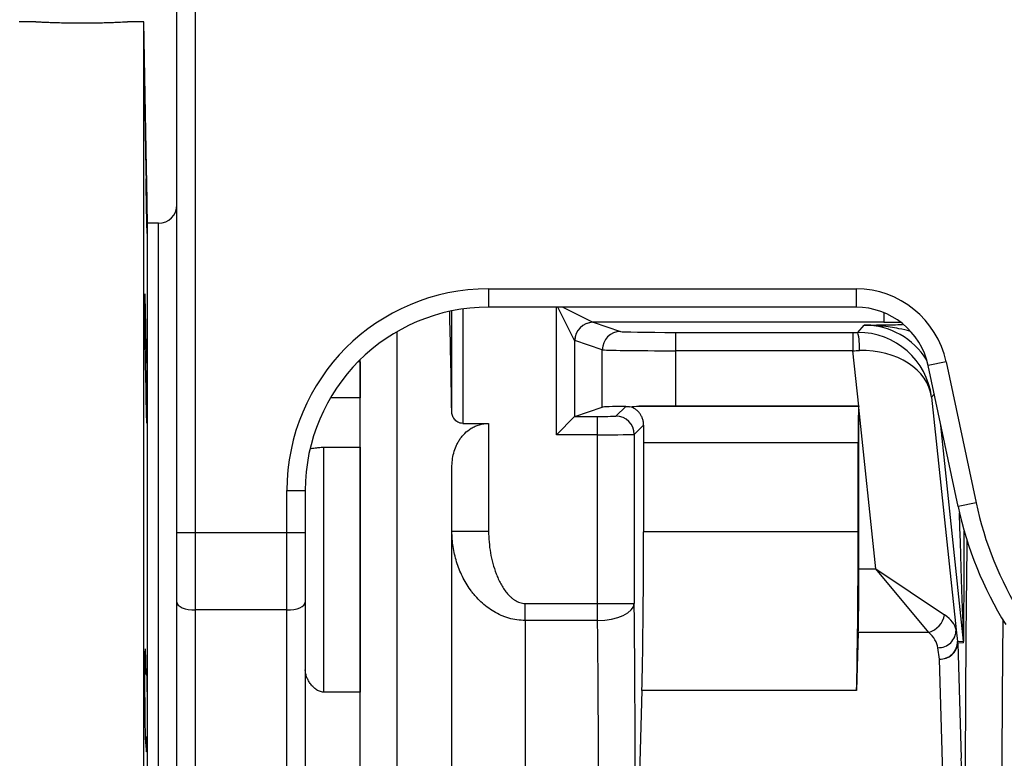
# Model space of a CAD drawing. Header units: millimetres. Extents: x 1605 to 5384, y 782 to 6178.
# Tile 17 of 26: x 3708 to 4245, y 1640 to 2043. Entities that reach past the tile are written whole.
import ezdxf

# ---------------------------------------------------------------- set-up
doc = ezdxf.new("R2010")
doc.units = ezdxf.units.MM
doc.header["$LTSCALE"] = 2

msp = doc.modelspace()

# ---------------------------------------------------------------- linework, layer by layer
at = {"color": 7, "linetype": 'Continuous', "lineweight": 25}
for p, q in [((3793.96, 1763.11), (3793.96, 2051.92)), ((3803.96, 2051.92), (3803.96, 1763.11)), ((3717.04, 2041.92), (3707.96, 2041.92)), ((3775.96, 2041.92), (3766.96, 2041.92)), ((3777.88, 1931.92), (3775.96, 2041.92)), ((3775.96, 1561.92), (3775.96, 2041.92)), ((3783.96, 1931.92), (3777.88, 1931.92)), ((3777.88, 1561.92), (3777.88, 1931.92)), ((3783.96, 1561.92), (3783.96, 1931.92)), ((3783.96, 1191.92), (3783.96, 1931.92)), ((3963.96, 1896.1), (4164.4, 1896.1)), ((3963.96, 1896.1), (3963.96, 1886.1)), ((4164.4, 1896.1), (4164.4, 1886.1)), ((4164.4, 1886.1), (3963.96, 1886.1)), ((3943.86, 1829.1), (3943.86, 1884.06)), ((4020.92, 1877.86), (4035.96, 1872.85)), ((4179.61, 1877.86), (4020.92, 1877.86)), ((4165.34, 1872.35), (4168.88, 1876.29)), ((3913.96, 1872.7), (3913.96, 1565.3)), ((4065.92, 1872.35), (4162.7, 1872.35)), ((4065.92, 1872.35), (4065.92, 1862.35)), ((4162.7, 1872.35), (4162.7, 1862.35)), ((3776.48, 1866.51), (3777.12, 1866.51)), ((4010.9, 1867.88), (4010.9, 1826.49)), ((4025.97, 1862.85), (4010.94, 1867.86)), ((4025.97, 1831.52), (4025.97, 1862.85)), ((4065.92, 1862.35), (4065.92, 1832.18)), ((4162.7, 1862.35), (4065.92, 1862.35)), ((4165.87, 1832.18), (4162.7, 1862.35)), ((3893.96, 1856.26), (3893.96, 1857.51)), ((3893.96, 1856.26), (3893.96, 1836.73)), ((3893.96, 1444.96), (3893.96, 1856.26)), ((4213.48, 1856.35), (4203.7, 1854.27)), ((4220.07, 1777.26), (4203.7, 1854.27)), ((4213.48, 1856.35), (4229.85, 1779.34)), ((4205.58, 1837.05), (4218.93, 1709.98)), ((3893.96, 1836.73), (3877.73, 1836.73)), ((4010.92, 1826.51), (4025.97, 1831.52)), ((4033.41, 1826.68), (4038.73, 1832)), ((4045.94, 1832.09), (4165.87, 1832.09)), ((4165.87, 1832.18), (4065.92, 1832.18)), ((4165.87, 1832.09), (4165.96, 1832.18)), ((4000.91, 1816.51), (4010.9, 1826.49)), ((4010.92, 1826.51), (4023.41, 1826.51)), ((4023.41, 1816.51), (4023.41, 1826.51)), ((4165.96, 1743.28), (4165.96, 1831.37)), ((4175.22, 1743.28), (4165.96, 1831.37)), ((3949.86, 1822.69), (3963.96, 1822.69)), ((3963.96, 1822.69), (3963.96, 1763.91)), ((4048.52, 1821.79), (4043.41, 1816.68)), ((4023.41, 1816.51), (4000.91, 1816.51)), ((4023.41, 1724.4), (4023.41, 1816.51)), ((4043.41, 1816.68), (4043.41, 1724.4)), ((4165.52, 1812.09), (4048.48, 1812.09)), ((4048.48, 1812.09), (4048.48, 1763.48)), ((4165.52, 1763.48), (4165.52, 1812.09)), ((3873.96, 1809.67), (3873.96, 1676.04)), ((3873.96, 1809.67), (3893.96, 1809.67)), ((3893.96, 1809.67), (3893.96, 1676.04)), ((3943.96, 1565.3), (3943.96, 1798.56)), ((3853.96, 1763.11), (3853.96, 1786.08)), ((3853.96, 1786.08), (3863.96, 1786.08)), ((3863.96, 1786.08), (3863.96, 1763.11)), ((4229.85, 1779.34), (4220.07, 1777.26)), ((3793.96, 1763.11), (3803.96, 1763.11)), ((3793.96, 1725.08), (3793.96, 1763.11)), ((3803.96, 1763.11), (3853.96, 1763.11)), ((3803.96, 1763.11), (3803.96, 1720.85)), ((3853.96, 1720.85), (3853.96, 1763.11)), ((3853.96, 1763.11), (3863.96, 1763.11)), ((3863.96, 1763.11), (3863.96, 1725.08)), ((3943.96, 1763.91), (3963.96, 1763.91)), ((4165.52, 1763.48), (4048.48, 1763.48)), ((4165.96, 1743.28), (4175.22, 1743.28)), ((4204.07, 1708.63), (4175.22, 1743.28)), ((4175.22, 1743.28), (4212.69, 1718.2)), ((3793.96, 1375.97), (3793.96, 1725.08)), ((3863.96, 1725.08), (3863.96, 1375.97)), ((3983.96, 1715.12), (3983.96, 1724.4)), ((3983.96, 1724.4), (4023.41, 1724.4)), ((4023.41, 1724.4), (4043.41, 1724.4)), ((4023.41, 1715.12), (4023.41, 1724.4)), ((3853.96, 1720.85), (3803.96, 1720.85)), ((3803.96, 1720.85), (3803.96, 1371.74)), ((3853.96, 1371.74), (3853.96, 1720.85)), ((3983.96, 1715.12), (3983.96, 1233.58)), ((4023.41, 1715.12), (3983.96, 1715.12)), ((4165.61, 1708.63), (4164.65, 1676.88)), ((4204.07, 1708.63), (4165.61, 1708.63)), ((4218.93, 1709.98), (4219.78, 1703.73)), ((4219.78, 1703.73), (4223.01, 1703.9)), ((4223.07, 1702.85), (4219.83, 1702.68)), ((4219.83, 1702.68), (4221.73, 1639.89)), ((4209.84, 1694.02), (4208.99, 1700.28)), ((4211.74, 1631.23), (4209.84, 1694.02)), ((3776.36, 1685.96), (3777.12, 1685.96)), ((3893.96, 1676.04), (3873.96, 1676.04)), ((4047.61, 1676.88), (4046.23, 1631.23)), ((4164.65, 1676.88), (4047.61, 1676.88)), ((3777.12, 1651.67), (3776.66, 1651.67))]:
    msp.add_line(p, q, dxfattribs=at)
at = {"color": 8, "linetype": 'Continuous', "lineweight": 25}
for p, q in [((4000.91, 1816.51), (4000.91, 1886.1)), ((4010.9, 1867.88), (4001.79, 1886.1)), ((4004.43, 1886.1), (4020.89, 1877.87)), ((3949.86, 1885.1), (3949.86, 1822.69)), ((4179.61, 1883.11), (4179.61, 1877.86)), ((3893.96, 1856.26), (3892.71, 1856.26)), ((4207.02, 1838.66), (4205.58, 1837.05)), ((4223.01, 1703.9), (4210.64, 1821.62))]:
    msp.add_line(p, q, dxfattribs=at)
at = {"color": 7, "linetype": 'Continuous', "lineweight": 25, "flags": 128}
for points in [[(3793.96, 1725.08), (3794.15, 1724.25), (3794.72, 1723.46), (3795.65, 1722.73), (3796.89, 1722.09), (3798.4, 1721.56), (3800.13, 1721.17), (3802.01, 1720.93), (3803.96, 1720.85)], [(3853.96, 1720.85), (3855.91, 1720.93), (3857.79, 1721.17), (3859.52, 1721.56), (3861.03, 1722.09), (3862.27, 1722.73), (3863.2, 1723.46), (3863.77, 1724.25), (3863.96, 1725.08)], [(4023.41, 1715.12), (4027.28, 1715.32), (4031, 1715.86), (4034.43, 1716.73), (4037.45, 1717.89), (4039.94, 1719.29), (4041.8, 1720.88), (4042.98, 1722.61), (4043.41, 1724.4)]]:
    msp.add_lwpolyline(points, dxfattribs=at)
at = {"color": 7, "linetype": 'Continuous', "lineweight": 25}
for centre, radius, start, end in [((3783.96, 1941.92), 10, 270, 0), ((4164.4, 1845.92), 50.18, 12, 90), ((4164.4, 1845.92), 40.18, 12, 90), ((4020.92, 1867.85), 10.02, 90.1836, 179.8164), ((4020.94, 1867.85), 10, 90.0962, 179.9736), ((4035.98, 1862.85), 10, 90.0962, 179.9736), ((4135.98, 1864.79), 30.32, 355.5761, 14.4553), ((4033.41, 1816.67), 10, 0.0204, 89.9796), ((4415.53, 1818.81), 189.82, 192, 212), ((4415.53, 1818.81), 199.82, 192, 212), ((4200.46, 1720.55), 12.45, 286.8711, 349.1289), ((4209.3, 1709.9), 9.63, 268.1214, 0.4888), ((4210.15, 1703.65), 9.63, 268.1214, 0.4888), ((4210.37, 1703.51), 9.5, 266.7758, 355.0196), ((4209.83, 1702.68), 10, 0.0009, 5.9991), ((4213.07, 1702.85), 10, 0.0009, 5.9991)]:
    msp.add_arc(centre, radius, start, end, dxfattribs=at)
for centre, major_axis, ratio, start_param, end_param in [((3963.96, 1786.08), (0, -110.02), 0.999848, 3.141593, 4.712389), ((3963.96, 1786.08), (0, 100.02), 0.999817, 0, 1.570796), ((3938.9, 1561.92), (0, 390), 0.017455, 5.467094, 5.683273), ((4020.94, 1887.86), (0, 10), 0.104816, 3.089233, 3.124139), ((4065.92, 1872.88), (30, 0), 0.017455, 3.193953, 4.712389), ((4162.65, 1872.88), (30.17, 0), 0.017359, 4.714214, 4.801755), ((4165.8, 1832.87), (38.12, -12.49), 0.982527, 0.428036, 1.893838), ((4010.95, 1887.86), (0, 20), 0.052408, 3.089233, 3.124139), ((4065.92, 1862.88), (40, 0), 0.013091, 3.193953, 4.712389), ((4162.65, 1862.88), (40.11, 1.04), 0.013082, 4.71342, 4.800961), ((4165.8, 1832.87), (39.89, 3.05), 0.737925, 0.038335, 1.504138), ((4065.92, 1831.48), (40, 0), 0.017455, 2.318107, 3.089233), ((4065.92, 1831.48), (40, 0), 0.017455, 1.570796, 2.093898), ((4165.87, 1812.09), (0, 20), 0.017455, 0.017453, 1.570796), ((4165.95, 1831.48), (40.22, 0), 0.017359, 1.570509, 1.572621), ((4165.26, 1838.02), (-0.01, 382.73), 0.001824, 4.695031, 4.697143), ((4010.93, 1816.51), (0, 10), 0.052408, 0.017453, 0.05236), ((4023.41, 1826.68), (10, 0), 0.017455, 4.712389, 6.265732), ((4048.83, 1812.09), (0, 20), 0.017455, 1.064475, 1.570796), ((4023.41, 1816.68), (20, 0), 0.008728, 4.712389, 6.265732), ((4046.73, 1763.48), (0, 100), 0.017455, 3.665191, 4.712389), ((4163.78, 1763.48), (0, 100), 0.017455, 3.665191, 4.712389), ((4165.26, 1743.28), (0, 40), 0.017455, 3.665191, 4.712389), ((4038, 1561.92), (0, 350), 0.017455, 3.24176, 5.195155), ((4018, 1561.92), (0, 330), 0.018513, 3.24176, 5.195155), ((4178.86, 1708.63), (40.15, 0.32), 0.432091, 0.059382, 0.565528), ((4178.86, 1699.97), (30.21, -1.55), 0.571093, 0.107008, 0.613153), ((4220.34, 1501.32), (0, 160), 0.017455, 4.565796, 5.759587)]:
    msp.add_ellipse(centre, major_axis=major_axis, ratio=ratio, start_param=start_param, end_param=end_param, dxfattribs=at)
at = {"color": 8, "linetype": 'Continuous', "lineweight": 25}
for centre, major_axis, ratio, start_param, end_param in [((4168.87, 1836.28), (26.78, 29.74), 0.999449, 5.997279, 7.016086), ((4179.52, 1878.21), (20.71, 0), 0.01686, 4.716908, 5.17349), ((4213.06, 1989.9), (-9.95, 286), 0.001223, 3.141582, 3.856526), ((4223.06, 1989.9), (-0.01, 287.05), 0.001824, 3.141688, 3.806035), ((4229.88, 1561.92), (0, 350), 0.017455, 0.972305, 1.8151), ((4249.87, 1561.92), (0, 330), 0.018513, 1.086646, 1.8151)]:
    msp.add_ellipse(centre, major_axis=major_axis, ratio=ratio, start_param=start_param, end_param=end_param, dxfattribs=at)
at = {"color": 7, "linetype": 'Continuous', "lineweight": 25}
for points, knots in [([(3717.04, 2041.92), (3717.02, 2041.92), (3716.94, 2041.92), (3717.53, 2041.89), (3718.8, 2041.83), (3720.76, 2041.74), (3723.33, 2041.63), (3726.41, 2041.52), (3729.95, 2041.42), (3733.81, 2041.33), (3737.94, 2041.28), (3742.14, 2041.26), (3746.37, 2041.28), (3750.43, 2041.34), (3754.29, 2041.42), (3757.77, 2041.53), (3760.84, 2041.64), (3763.34, 2041.74), (3765.25, 2041.83), (3766.66, 2041.91), (3766.85, 2041.92), (3766.96, 2041.92)], [0, 0, 0, 0, 0.018969, 0.0733839, 0.1262368, 0.1806198, 0.2335223, 0.287956, 0.3409073, 0.3953956, 0.4483187, 0.5027801, 0.5556419, 0.6100368, 0.6628999, 0.7172926, 0.7702175, 0.8246755, 0.8776264, 0.9321155, 1, 1, 1, 1]), ([(3776.36, 2005.19), (3776.36, 2005.19), (3776.35, 2005.32), (3776.34, 2004.87), (3776.34, 2003.82), (3776.36, 2001.97), (3776.38, 1999.51), (3776.41, 1996.46), (3776.46, 1992.93), (3776.51, 1989), (3776.58, 1984.8), (3776.65, 1980.43), (3776.72, 1976.03), (3776.8, 1971.73), (3776.87, 1967.62), (3776.95, 1963.87), (3777.04, 1959.72), (3777.09, 1957.59), (3777.12, 1956.26)], [0, 0, 0, 0, 0.002129, 0.06574, 0.129351, 0.192958, 0.256565, 0.320173, 0.383781, 0.447395, 0.511009, 0.574632, 0.638255, 0.701885, 0.765516, 0.82915, 0.892785, 1, 1, 1, 1]), ([(3777.12, 1965.44), (3777.11, 1966.27), (3777.08, 1968.35), (3777.02, 1972.01), (3776.95, 1976.32), (3776.88, 1980.72), (3776.8, 1985.08), (3776.72, 1989.26), (3776.65, 1993.17), (3776.58, 1996.68), (3776.52, 1999.7), (3776.46, 2002.11), (3776.42, 2003.93), (3776.39, 2004.55), (3776.38, 2004.85)], [0, 0, 0, 0, 0.055864, 0.141684, 0.227505, 0.313336, 0.399166, 0.485005, 0.570843, 0.656682, 0.74252, 0.828351, 0.914181, 1, 1, 1, 1]), ([(3777.12, 1965.44), (3777.14, 1964.81), (3777.15, 1964.12), (3777.18, 1962.64), (3777.2, 1961.87), (3777.23, 1960.23), (3777.25, 1959.37), (3777.27, 1958.02), (3777.28, 1957.56), (3777.3, 1956.63), (3777.31, 1956.16), (3777.33, 1954.74), (3777.35, 1953.77), (3777.38, 1952.3), (3777.38, 1951.8), (3777.4, 1950.8), (3777.41, 1950.29), (3777.46, 1947.76), (3777.49, 1945.75), (3777.53, 1943.27), (3777.54, 1942.78), (3777.55, 1941.8), (3777.56, 1941.32), (3777.58, 1939.9), (3777.6, 1938.98), (3777.62, 1937.2), (3777.64, 1936.33), (3777.66, 1934.67), (3777.67, 1933.89), (3777.69, 1932.42), (3777.7, 1931.73), (3777.71, 1930.47), (3777.72, 1929.9), (3777.73, 1928.87), (3777.73, 1928.41), (3777.74, 1927.62), (3777.74, 1927.3), (3777.74, 1926.78), (3777.74, 1926.58), (3777.73, 1926.33), (3777.73, 1926.28), (3777.72, 1926.31), (3777.71, 1926.39), (3777.7, 1926.7), (3777.69, 1926.92), (3777.66, 1927.79), (3777.64, 1928.62), (3777.58, 1930.8), (3777.55, 1932.1), (3777.51, 1934.35), (3777.49, 1935.16), (3777.45, 1936.84), (3777.44, 1937.7), (3777.4, 1939.51), (3777.38, 1940.45), (3777.35, 1942.38), (3777.33, 1943.36), (3777.3, 1945.34), (3777.28, 1946.34), (3777.25, 1948.36), (3777.23, 1949.38), (3777.2, 1951.39), (3777.18, 1952.38), (3777.16, 1953.85), (3777.15, 1954.33), (3777.14, 1955.3), (3777.13, 1955.78), (3777.12, 1956.26)], [0, 0, 0, 0, 0.03125, 0.03125, 0.0625, 0.0625, 0.09375, 0.09375, 0.109375, 0.109375, 0.125, 0.125, 0.15625, 0.15625, 0.171875, 0.171875, 0.1875, 0.1875, 0.25, 0.25, 0.265625, 0.265625, 0.28125, 0.28125, 0.3125, 0.3125, 0.34375, 0.34375, 0.375, 0.375, 0.40625, 0.40625, 0.4375, 0.4375, 0.46875, 0.46875, 0.5, 0.5, 0.53125, 0.53125, 0.5625, 0.5625, 0.59375, 0.59375, 0.625, 0.625, 0.6875, 0.6875, 0.75, 0.75, 0.78125, 0.78125, 0.8125, 0.8125, 0.84375, 0.84375, 0.875, 0.875, 0.90625, 0.90625, 0.9375, 0.9375, 0.96875, 0.96875, 0.984375, 0.984375, 1, 1, 1, 1]), ([(3776.47, 1893.38), (3776.47, 1893.38), (3776.45, 1893.51), (3776.42, 1893.06), (3776.38, 1892.01), (3776.36, 1890.16), (3776.34, 1887.71), (3776.34, 1884.65), (3776.35, 1881.12), (3776.38, 1877.19), (3776.41, 1872.99), (3776.45, 1868.63), (3776.51, 1864.23), (3776.57, 1859.92), (3776.64, 1855.82), (3776.71, 1852.06), (3776.79, 1848.72), (3776.87, 1845.93), (3776.94, 1843.72), (3777.01, 1842.22), (3777.07, 1841.47), (3777.1, 1841.44), (3777.11, 1841.44)], [0, 0, 0, 0, 0.001707, 0.055404, 0.1091, 0.162789, 0.216478, 0.270162, 0.323845, 0.377527, 0.431209, 0.484894, 0.538578, 0.59227, 0.645961, 0.699659, 0.753358, 0.807062, 0.860766, 0.914471, 0.968176, 1, 1, 1, 1]), ([(3777.12, 1866.51), (3777.09, 1868.77), (3777.04, 1872.5), (3776.96, 1877.45), (3776.88, 1881.36), (3776.81, 1884.86), (3776.73, 1887.88), (3776.66, 1890.29), (3776.59, 1892.12), (3776.55, 1892.74), (3776.52, 1893.04)], [0, 0, 0, 0, 0.180548, 0.297599, 0.41465, 0.531718, 0.648785, 0.765858, 0.882932, 1, 1, 1, 1]), ([(3777.12, 1866.51), (3777.15, 1866.2), (3777.18, 1865.62), (3777.22, 1864.57), (3777.23, 1864.34), (3777.25, 1863.86), (3777.25, 1863.6), (3777.28, 1862.79), (3777.3, 1862.2), (3777.32, 1861.22), (3777.33, 1860.88), (3777.35, 1860.17), (3777.36, 1859.8), (3777.38, 1858.67), (3777.4, 1857.87), (3777.44, 1856.21), (3777.45, 1855.33), (3777.49, 1853.51), (3777.51, 1852.56), (3777.54, 1850.65), (3777.55, 1849.68), (3777.58, 1847.69), (3777.6, 1846.68), (3777.64, 1843.65), (3777.66, 1841.64), (3777.7, 1837.68), (3777.71, 1835.81), (3777.73, 1833.16), (3777.73, 1832.3), (3777.74, 1830.68), (3777.74, 1829.92), (3777.74, 1827.76), (3777.74, 1826.55), (3777.72, 1825.07), (3777.71, 1824.63), (3777.7, 1823.9), (3777.69, 1823.6), (3777.67, 1823.13), (3777.66, 1822.96), (3777.64, 1822.77), (3777.62, 1822.74), (3777.6, 1822.82), (3777.58, 1822.93), (3777.55, 1823.29), (3777.54, 1823.54), (3777.51, 1824.17), (3777.49, 1824.55), (3777.46, 1825.21), (3777.45, 1825.45), (3777.44, 1825.95), (3777.43, 1826.22), (3777.38, 1827.64), (3777.35, 1828.98), (3777.31, 1830.91), (3777.3, 1831.31), (3777.28, 1832.13), (3777.27, 1832.54), (3777.25, 1833.82), (3777.23, 1834.7), (3777.21, 1836.08), (3777.2, 1836.54), (3777.18, 1837.49), (3777.17, 1837.98), (3777.15, 1839.43), (3777.14, 1840.41), (3777.12, 1841.41)], [0, 0, 0, 0, 0.0625, 0.0625, 0.078125, 0.078125, 0.09375, 0.09375, 0.125, 0.125, 0.140625, 0.140625, 0.15625, 0.15625, 0.1875, 0.1875, 0.21875, 0.21875, 0.25, 0.25, 0.28125, 0.28125, 0.3125, 0.3125, 0.375, 0.375, 0.4375, 0.4375, 0.46875, 0.46875, 0.5, 0.5, 0.5625, 0.5625, 0.59375, 0.59375, 0.625, 0.625, 0.65625, 0.65625, 0.6875, 0.6875, 0.71875, 0.71875, 0.75, 0.75, 0.78125, 0.78125, 0.796875, 0.796875, 0.8125, 0.8125, 0.875, 0.875, 0.890625, 0.890625, 0.90625, 0.90625, 0.9375, 0.9375, 0.953125, 0.953125, 0.96875, 0.96875, 1, 1, 1, 1]), ([(4048.52, 1821.79), (4048.53, 1822.51), (4048.46, 1823.19), (4048.22, 1824.48), (4048.04, 1825.08), (4047.59, 1826.24), (4047.32, 1826.77), (4046.73, 1827.75), (4046.4, 1828.2), (4045.7, 1829.02), (4045.32, 1829.39), (4044.53, 1830.06), (4044.13, 1830.36), (4042.87, 1831.13), (4042, 1831.51), (4041.09, 1831.76)], [0, 0, 0, 0, 0.125, 0.125, 0.25, 0.25, 0.375, 0.375, 0.5, 0.5, 0.625, 0.625, 0.75, 0.75, 1, 1, 1, 1]), ([(3949.86, 1822.69), (3949.37, 1822.69), (3948.89, 1822.76), (3947.97, 1823), (3947.55, 1823.18), (3946.77, 1823.62), (3946.42, 1823.87), (3945.8, 1824.42), (3945.52, 1824.71), (3944.8, 1825.64), (3944.46, 1826.31), (3943.99, 1827.69), (3943.87, 1828.39), (3943.86, 1829.1)], [0, 0, 0, 0, 0.125, 0.125, 0.25, 0.25, 0.375, 0.375, 0.5, 0.5, 0.75, 0.75, 1, 1, 1, 1]), ([(3943.96, 1798.56), (3943.96, 1801.29), (3944.28, 1803.94), (3945.29, 1807.8), (3945.73, 1809.07), (3946.54, 1810.94), (3946.84, 1811.56), (3947.5, 1812.77), (3947.86, 1813.37), (3948.63, 1814.53), (3949.05, 1815.09), (3949.95, 1816.19), (3950.44, 1816.73), (3952.01, 1818.28), (3953.17, 1819.21), (3955.17, 1820.43), (3955.88, 1820.8), (3957.35, 1821.45), (3958.12, 1821.74), (3959.72, 1822.2), (3960.55, 1822.38), (3962.24, 1822.63), (3963.09, 1822.69), (3963.96, 1822.69)], [0, 0, 0, 0, 0.25, 0.25, 0.375, 0.375, 0.4375, 0.4375, 0.5, 0.5, 0.5625, 0.5625, 0.625, 0.625, 0.75, 0.75, 0.8125, 0.8125, 0.875, 0.875, 0.9375, 0.9375, 1, 1, 1, 1]), ([(3866.61, 1808.91), (3867.44, 1809.03), (3868.72, 1809.22), (3871.36, 1809.57), (3873.03, 1809.67), (3873.9, 1809.67), (3873.96, 1809.67)], [0, 0, 0, 0, 0.4692967, 0.7234377, 0.9799367, 1, 1, 1, 1]), ([(3983.96, 1715.12), (3980.91, 1715.12), (3977.94, 1715.55), (3974.31, 1716.6), (3973.59, 1716.83), (3972.18, 1717.34), (3971.48, 1717.62), (3969.43, 1718.52), (3968.11, 1719.2), (3965.55, 1720.71), (3964.31, 1721.55), (3961.97, 1723.33), (3960.85, 1724.28), (3958.74, 1726.27), (3957.73, 1727.32), (3956.3, 1728.96), (3955.83, 1729.52), (3954.93, 1730.65), (3954.49, 1731.24), (3952.36, 1734.18), (3950.9, 1736.63), (3948.39, 1741.74), (3947.34, 1744.39), (3945.65, 1749.86), (3945.02, 1752.63), (3944.17, 1758.23), (3943.96, 1761.05), (3943.96, 1763.91)], [0, 0, 0, 0, 0.125, 0.125, 0.15625, 0.15625, 0.1875, 0.1875, 0.25, 0.25, 0.3125, 0.3125, 0.375, 0.375, 0.4375, 0.4375, 0.46875, 0.46875, 0.5, 0.5, 0.625, 0.625, 0.75, 0.75, 0.875, 0.875, 1, 1, 1, 1]), ([(3963.96, 1763.91), (3963.96, 1759.92), (3964.31, 1755.97), (3965.33, 1750.13), (3965.75, 1748.2), (3966.78, 1744.36), (3967.4, 1742.45), (3968.47, 1739.66), (3968.85, 1738.74), (3969.68, 1736.92), (3970.13, 1736.02), (3971.55, 1733.4), (3972.62, 1731.73), (3974.5, 1729.44), (3975.17, 1728.7), (3976.27, 1727.67), (3976.66, 1727.34), (3977.45, 1726.73), (3977.86, 1726.43), (3979.13, 1725.63), (3980.05, 1725.18), (3981.47, 1724.72), (3981.96, 1724.61), (3982.94, 1724.44), (3983.45, 1724.4), (3983.96, 1724.4)], [0, 0, 0, 0, 0.25, 0.25, 0.375, 0.375, 0.5, 0.5, 0.5625, 0.5625, 0.625, 0.625, 0.75, 0.75, 0.8125, 0.8125, 0.84375, 0.84375, 0.875, 0.875, 0.9375, 0.9375, 0.96875, 0.96875, 1, 1, 1, 1]), ([(3776.67, 1699.72), (3776.67, 1699.72), (3776.64, 1699.85), (3776.59, 1699.4), (3776.53, 1698.35), (3776.47, 1696.51), (3776.42, 1694.05), (3776.39, 1691), (3776.36, 1687.46), (3776.35, 1683.53), (3776.34, 1679.33), (3776.35, 1674.97), (3776.37, 1670.57), (3776.41, 1666.27), (3776.45, 1662.17), (3776.5, 1658.4), (3776.56, 1655.06), (3776.63, 1652.27), (3776.7, 1650.06), (3776.78, 1648.57), (3776.85, 1647.78), (3776.89, 1647.81), (3776.9, 1647.82)], [0, 0, 0, 0, 0.001622, 0.055327, 0.109033, 0.162734, 0.216435, 0.270129, 0.323823, 0.37751, 0.431197, 0.48488, 0.538563, 0.592246, 0.64593, 0.699618, 0.753307, 0.807002, 0.860697, 0.9144, 0.968102, 1, 1, 1, 1]), ([(3777.12, 1685.96), (3777.11, 1686.52), (3777.09, 1688.35), (3777.04, 1691.19), (3776.97, 1694.22), (3776.89, 1696.63), (3776.82, 1698.46), (3776.77, 1699.07), (3776.74, 1699.38)], [0, 0, 0, 0, 0.080951, 0.264739, 0.448527, 0.632345, 0.816163, 1, 1, 1, 1]), ([(3777.12, 1685.96), (3777.14, 1686.32), (3777.15, 1686.62), (3777.18, 1687.09), (3777.2, 1687.25), (3777.23, 1687.45), (3777.25, 1687.47), (3777.28, 1687.39), (3777.3, 1687.27), (3777.35, 1686.73), (3777.38, 1686.1), (3777.46, 1684.31), (3777.49, 1683.18), (3777.54, 1681.16), (3777.55, 1680.43), (3777.58, 1678.89), (3777.6, 1678.07), (3777.62, 1676.38), (3777.64, 1675.49), (3777.66, 1673.63), (3777.67, 1672.69), (3777.69, 1670.76), (3777.7, 1669.78), (3777.71, 1667.78), (3777.72, 1666.76), (3777.73, 1664.74), (3777.73, 1663.74), (3777.74, 1662.24), (3777.74, 1661.74), (3777.74, 1660.75), (3777.74, 1660.25), (3777.74, 1657.8), (3777.74, 1655.95), (3777.72, 1653.34), (3777.71, 1652.5), (3777.7, 1650.91), (3777.69, 1650.16), (3777.66, 1648.07), (3777.64, 1646.9), (3777.6, 1645.73), (3777.6, 1645.51), (3777.58, 1645.1), (3777.58, 1644.91), (3777.55, 1644.4), (3777.54, 1644.13), (3777.51, 1643.82), (3777.51, 1643.73), (3777.49, 1643.59), (3777.48, 1643.54), (3777.45, 1643.43), (3777.44, 1643.43), (3777.4, 1643.57), (3777.38, 1643.71), (3777.36, 1644.02), (3777.35, 1644.14), (3777.33, 1644.41), (3777.32, 1644.57), (3777.3, 1645.07), (3777.28, 1645.48), (3777.25, 1646.41), (3777.23, 1646.94), (3777.18, 1648.71), (3777.15, 1650.08), (3777.12, 1651.67)], [0, 0, 0, 0, 0.03125, 0.03125, 0.0625, 0.0625, 0.09375, 0.09375, 0.125, 0.125, 0.1875, 0.1875, 0.25, 0.25, 0.28125, 0.28125, 0.3125, 0.3125, 0.34375, 0.34375, 0.375, 0.375, 0.40625, 0.40625, 0.4375, 0.4375, 0.46875, 0.46875, 0.484375, 0.484375, 0.5, 0.5, 0.5625, 0.5625, 0.59375, 0.59375, 0.625, 0.625, 0.6875, 0.6875, 0.703125, 0.703125, 0.71875, 0.71875, 0.75, 0.75, 0.765625, 0.765625, 0.78125, 0.78125, 0.8125, 0.8125, 0.84375, 0.84375, 0.859375, 0.859375, 0.875, 0.875, 0.90625, 0.90625, 0.9375, 0.9375, 1, 1, 1, 1]), ([(3873.96, 1676.04), (3873.57, 1676.04), (3873.19, 1676.07), (3872.43, 1676.22), (3872.05, 1676.33), (3871.33, 1676.6), (3870.98, 1676.77), (3870.31, 1677.14), (3869.99, 1677.35), (3869.07, 1678.02), (3868.51, 1678.52), (3867.49, 1679.6), (3867.03, 1680.17), (3866.2, 1681.35), (3865.83, 1681.95), (3865.18, 1683.18), (3864.9, 1683.81), (3864.21, 1685.7), (3863.96, 1686.93), (3863.96, 1688.14)], [0, 0, 0, 0, 0.0625, 0.0625, 0.125, 0.125, 0.1875, 0.1875, 0.25, 0.25, 0.375, 0.375, 0.5, 0.5, 0.625, 0.625, 0.75, 0.75, 1, 1, 1, 1]), ([(3776.93, 1647.79), (3776.96, 1647.96), (3777.03, 1648.43), (3777.09, 1650.39), (3777.12, 1651.67)], [0, 0, 0, 0, 0.345625, 1, 1, 1, 1])]:
    msp.add_open_spline(points, degree=3, knots=knots, dxfattribs=at)
at = {"color": 8, "linetype": 'Continuous', "lineweight": 25}
for points, knots in [([(4168.88, 1876.29), (4168.89, 1876.29), (4171.83, 1876.34), (4177.74, 1876.44), (4184.6, 1876.55), (4188.93, 1876.6), (4189.79, 1876.61)], [0, 0, 0, 0, 0.001758, 0.44598, 0.889563, 1, 1, 1, 1]), ([(4194.14, 1872.93), (4192.01, 1873.44), (4186.75, 1874.68), (4178.38, 1875.96), (4172.06, 1876.32), (4168.9, 1876.29), (4168.88, 1876.29)], [0, 0, 0, 0, 0.2533282, 0.6257661, 0.9979809, 1, 1, 1, 1])]:
    msp.add_open_spline(points, degree=3, knots=knots, dxfattribs=at)
at = {"color": 7, "linetype": 'Continuous', "lineweight": 25}
for points in [[(4038.73, 1832), (4039.5, 1832.01), (4040.29, 1831.93), (4041.09, 1831.76)], [(4041.09, 1831.76), (4042.62, 1831.98), (4044.24, 1832.07), (4045.94, 1832.09)]]:
    msp.add_open_spline(points, degree=3, dxfattribs=at)

doc.saveas('drawing.dxf')
